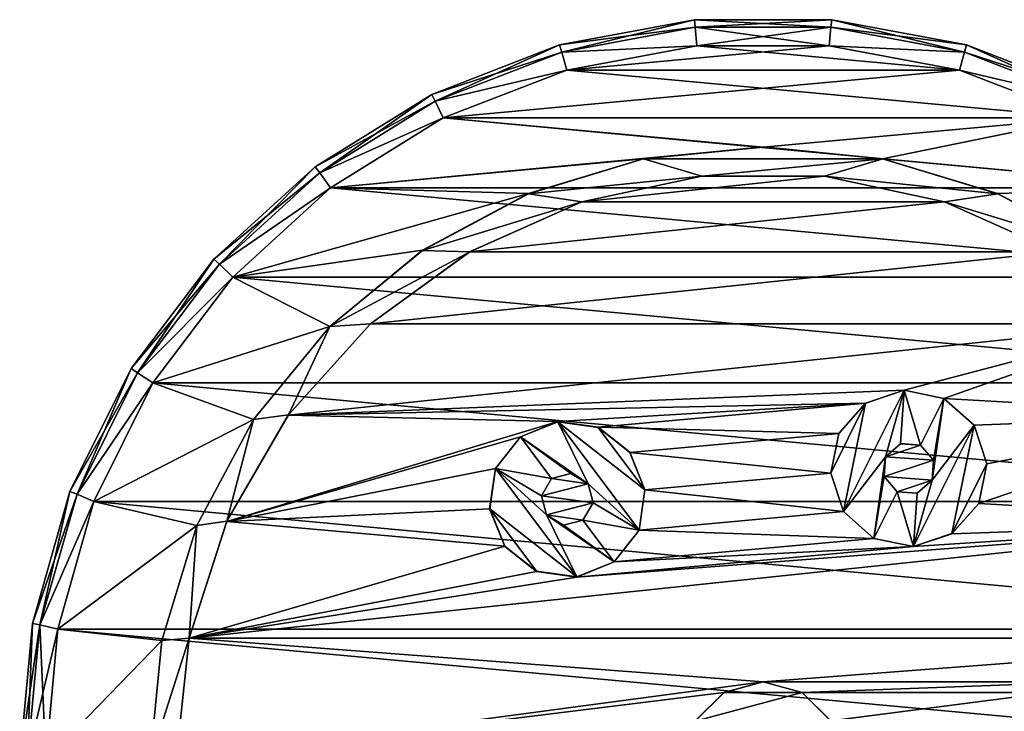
# Model space of a CAD drawing. Header units: millimetres. Extents: x -178 to 325, y 0 to 197.
# Tile 43 of 256: x -164 to -145, y 184 to 197. Entities that reach past the tile are written whole.
import ezdxf

# ---------------------------------------------------------------- set-up
doc = ezdxf.new("R2010")
doc.units = ezdxf.units.MM
doc.header["$LTSCALE"] = 52.148148
for name, color, linetype in [('6044', 7, 'CONTINUOUS'), ('6045', 7, 'CONTINUOUS'), ('6048', 7, 'CONTINUOUS'), ('6051', 7, 'CONTINUOUS'), ('6056', 7, 'CONTINUOUS'), ('6058', 7, 'CONTINUOUS'), ('6062', 7, 'CONTINUOUS'), ('6063', 7, 'CONTINUOUS'), ('6167', 7, 'CONTINUOUS'), ('6168', 7, 'CONTINUOUS'), ('6169', 7, 'CONTINUOUS'), ('6170', 7, 'CONTINUOUS'), ('6171', 7, 'CONTINUOUS'), ('6172', 7, 'CONTINUOUS'), ('6173', 7, 'CONTINUOUS'), ('6174', 7, 'CONTINUOUS'), ('6175', 7, 'CONTINUOUS'), ('6176', 7, 'CONTINUOUS'), ('6177', 7, 'CONTINUOUS'), ('6180', 7, 'CONTINUOUS')]:
    doc.layers.add(name, color=color, linetype=linetype)

msp = doc.modelspace()

# ---------------------------------------------------------------- linework, layer by layer
at = {"layer": '6044', "linetype": 'CONTINUOUS'}
for points in [[(-151.27, 196.941, -7.5), (-146.235, 196.474, -7.5), (-153.765, 196.474, -7.5), (-151.27, 196.941, -7.5)], [(-148.73, 196.941, -7.5), (-146.235, 196.474, -7.5), (-151.27, 196.941, -7.5), (-148.73, 196.941, -7.5)], [(-153.765, 196.474, -7.5), (-143.867, 195.556, -7.5), (-156.133, 195.556, -7.5), (-153.765, 196.474, -7.5)], [(-146.235, 196.474, -7.5), (-143.867, 195.556, -7.5), (-153.765, 196.474, -7.5), (-146.235, 196.474, -7.5)], [(-156.133, 195.556, -7.5), (-141.709, 194.218, -7.5), (-158.291, 194.218, -7.5), (-156.133, 195.556, -7.5)], [(-143.867, 195.556, -7.5), (-141.709, 194.218, -7.5), (-156.133, 195.556, -7.5), (-143.867, 195.556, -7.5)], [(-158.291, 194.218, -7.5), (-139.833, 192.507, -7.5), (-160.167, 192.507, -7.5), (-158.291, 194.218, -7.5)], [(-141.709, 194.218, -7.5), (-139.833, 192.507, -7.5), (-158.291, 194.218, -7.5), (-141.709, 194.218, -7.5)], [(-160.167, 192.507, -7.5), (-138.304, 190.479, -7.5), (-161.696, 190.479, -7.5), (-160.167, 192.507, -7.5)], [(-139.833, 192.507, -7.5), (-138.304, 190.479, -7.5), (-160.167, 192.507, -7.5), (-139.833, 192.507, -7.5)], [(-161.696, 190.479, -7.5), (-137.174, 188.205, -7.5), (-162.826, 188.205, -7.5), (-161.696, 190.479, -7.5)], [(-138.304, 190.479, -7.5), (-137.174, 188.205, -7.5), (-161.696, 190.479, -7.5), (-138.304, 190.479, -7.5)], [(-162.826, 188.205, -7.5), (-136.481, 185.76, -7.5), (-163.519, 185.76, -7.5), (-162.826, 188.205, -7.5)], [(-137.174, 188.205, -7.5), (-136.481, 185.76, -7.5), (-162.826, 188.205, -7.5), (-137.174, 188.205, -7.5)], [(-163.519, 185.76, -7.5), (-136.25, 183.25, -7.5), (-163.75, 183.25, -7.5), (-163.519, 185.76, -7.5)], [(-136.481, 185.76, -7.5), (-136.25, 183.25, -7.5), (-163.519, 185.76, -7.5), (-136.481, 185.76, -7.5)]]:
    msp.add_3dface(points, dxfattribs=at)
at = {"layer": '6045', "linetype": 'CONTINUOUS'}
for points in [[(-151.27, 196.941, 7.5), (-153.765, 196.474, 7.5), (-148.73, 196.941, 7.5), (-151.27, 196.941, 7.5)], [(-148.73, 196.941, 7.5), (-153.765, 196.474, 7.5), (-146.235, 196.474, 7.5), (-148.73, 196.941, 7.5)], [(-153.765, 196.474, 7.5), (-156.133, 195.556, 7.5), (-146.235, 196.474, 7.5), (-153.765, 196.474, 7.5)], [(-146.235, 196.474, 7.5), (-156.133, 195.556, 7.5), (-143.867, 195.556, 7.5), (-146.235, 196.474, 7.5)], [(-156.133, 195.556, 7.5), (-158.291, 194.218, 7.5), (-150, 194.999, 7.5), (-156.133, 195.556, 7.5)], [(-143.867, 195.556, 7.5), (-156.133, 195.556, 7.5), (-150, 194.999, 7.5), (-143.867, 195.556, 7.5)], [(-147.708, 194.774, 7.5), (-143.867, 195.556, 7.5), (-150, 194.999, 7.5), (-147.708, 194.774, 7.5)], [(-141.709, 194.218, 7.5), (-143.867, 195.556, 7.5), (-147.708, 194.774, 7.5), (-141.709, 194.218, 7.5)], [(-150, 194.999, 7.5), (-158.291, 194.218, 7.5), (-152.292, 194.774, 7.5), (-150, 194.999, 7.5)], [(-152.292, 194.774, 7.5), (-158.291, 194.218, 7.5), (-154.495, 194.106, 7.5), (-152.292, 194.774, 7.5)], [(-145.505, 194.106, 7.5), (-141.709, 194.218, 7.5), (-147.708, 194.774, 7.5), (-145.505, 194.106, 7.5)], [(-151.176, 194.438, 7.5), (-153.476, 193.949, 7.5), (-148.824, 194.438, 7.5), (-151.176, 194.438, 7.5)], [(-148.824, 194.438, 7.5), (-153.476, 193.949, 7.5), (-146.524, 193.949, 7.5), (-148.824, 194.438, 7.5)], [(-158.291, 194.218, 7.5), (-160.167, 192.507, 7.5), (-154.495, 194.106, 7.5), (-158.291, 194.218, 7.5)], [(-143.473, 193.02, 7.5), (-141.709, 194.218, 7.5), (-145.505, 194.106, 7.5), (-143.473, 193.02, 7.5)], [(-154.495, 194.106, 7.5), (-160.167, 192.507, 7.5), (-156.527, 193.02, 7.5), (-154.495, 194.106, 7.5)], [(-153.476, 193.949, 7.5), (-155.625, 192.993, 7.5), (-146.524, 193.949, 7.5), (-153.476, 193.949, 7.5)], [(-146.524, 193.949, 7.5), (-155.625, 192.993, 7.5), (-144.375, 192.993, 7.5), (-146.524, 193.949, 7.5)], [(-156.527, 193.02, 7.5), (-160.167, 192.507, 7.5), (-158.307, 191.559, 7.5), (-156.527, 193.02, 7.5)], [(-155.625, 192.993, 7.5), (-157.528, 191.61, 7.5), (-144.375, 192.993, 7.5), (-155.625, 192.993, 7.5)], [(-144.375, 192.993, 7.5), (-157.528, 191.61, 7.5), (-142.472, 191.61, 7.5), (-144.375, 192.993, 7.5)], [(-160.167, 192.507, 7.5), (-161.696, 190.479, 7.5), (-158.307, 191.559, 7.5), (-160.167, 192.507, 7.5)], [(-157.528, 191.61, 7.5), (-159.101, 189.863, 7.5), (-142.472, 191.61, 7.5), (-157.528, 191.61, 7.5)], [(-142.472, 191.61, 7.5), (-159.101, 189.863, 7.5), (-147.297, 190.338, 7.5), (-142.472, 191.61, 7.5)], [(-146.536, 190.183, 7.5), (-142.472, 191.61, 7.5), (-147.297, 190.338, 7.5), (-146.536, 190.183, 7.5)], [(-140.899, 189.863, 7.5), (-142.472, 191.61, 7.5), (-146.536, 190.183, 7.5), (-140.899, 189.863, 7.5)], [(-158.307, 191.559, 7.5), (-161.696, 190.479, 7.5), (-159.769, 189.779, 7.5), (-158.307, 191.559, 7.5)], [(-161.696, 190.479, 7.5), (-162.826, 188.205, 7.5), (-159.769, 189.779, 7.5), (-161.696, 190.479, 7.5)], [(-147.297, 190.338, 7.5), (-159.101, 189.863, 7.5), (-148.033, 190.092, 7.5), (-147.297, 190.338, 7.5)], [(-159.101, 189.863, 7.5), (-153.933, 189.737, 7.5), (-148.033, 190.092, 7.5), (-159.101, 189.863, 7.5)], [(-153.933, 189.737, 7.5), (-153.164, 189.628, 7.5), (-148.033, 190.092, 7.5), (-153.933, 189.737, 7.5)], [(-148.033, 190.092, 7.5), (-153.164, 189.628, 7.5), (-148.548, 189.511, 7.5), (-148.033, 190.092, 7.5)], [(-140.899, 189.863, 7.5), (-146.536, 190.183, 7.5), (-145.955, 189.667, 7.5), (-140.899, 189.863, 7.5)], [(-159.769, 189.779, 7.5), (-162.826, 188.205, 7.5), (-160.855, 187.748, 7.5), (-159.769, 189.779, 7.5)], [(-159.101, 189.863, 7.5), (-160.277, 187.826, 7.5), (-153.933, 189.737, 7.5), (-159.101, 189.863, 7.5)], [(-160.277, 187.826, 7.5), (-154.653, 189.447, 7.5), (-153.933, 189.737, 7.5), (-160.277, 187.826, 7.5)], [(-145.709, 188.931, 7.5), (-140.899, 189.863, 7.5), (-145.955, 189.667, 7.5), (-145.709, 188.931, 7.5)], [(-139.723, 187.826, 7.5), (-140.899, 189.863, 7.5), (-145.865, 188.171, 7.5), (-139.723, 187.826, 7.5)], [(-145.865, 188.171, 7.5), (-140.899, 189.863, 7.5), (-145.709, 188.931, 7.5), (-145.865, 188.171, 7.5)], [(-153.164, 189.628, 7.5), (-152.554, 189.148, 7.5), (-148.548, 189.511, 7.5), (-153.164, 189.628, 7.5)], [(-148.548, 189.511, 7.5), (-152.554, 189.148, 7.5), (-148.704, 188.751, 7.5), (-148.548, 189.511, 7.5)], [(-154.653, 189.447, 7.5), (-160.277, 187.826, 7.5), (-155.132, 188.836, 7.5), (-154.653, 189.447, 7.5)], [(-147.365, 189.315, 7.5), (-147.653, 189.064, 7.5), (-146.983, 189.288, 7.5), (-147.365, 189.315, 7.5)], [(-152.554, 189.148, 7.5), (-152.264, 188.428, 7.5), (-148.704, 188.751, 7.5), (-152.554, 189.148, 7.5)], [(-146.983, 189.288, 7.5), (-147.653, 189.064, 7.5), (-146.732, 188.998, 7.5), (-146.983, 189.288, 7.5)], [(-147.653, 189.064, 7.5), (-147.681, 188.683, 7.5), (-146.732, 188.998, 7.5), (-147.653, 189.064, 7.5)], [(-146.732, 188.998, 7.5), (-147.681, 188.683, 7.5), (-146.76, 188.618, 7.5), (-146.732, 188.998, 7.5)], [(-155.132, 188.836, 7.5), (-160.277, 187.826, 7.5), (-155.242, 188.068, 7.5), (-155.132, 188.836, 7.5)], [(-153.682, 188.743, 7.5), (-154.053, 188.648, 7.5), (-153.353, 188.548, 7.5), (-153.682, 188.743, 7.5)], [(-148.704, 188.751, 7.5), (-152.264, 188.428, 7.5), (-148.458, 188.014, 7.5), (-148.704, 188.751, 7.5)], [(-154.053, 188.648, 7.5), (-154.248, 188.318, 7.5), (-153.353, 188.548, 7.5), (-154.053, 188.648, 7.5)], [(-147.681, 188.683, 7.5), (-147.43, 188.394, 7.5), (-146.76, 188.618, 7.5), (-147.681, 188.683, 7.5)], [(-146.76, 188.618, 7.5), (-147.43, 188.394, 7.5), (-147.048, 188.367, 7.5), (-146.76, 188.618, 7.5)], [(-153.353, 188.548, 7.5), (-154.248, 188.318, 7.5), (-153.258, 188.178, 7.5), (-153.353, 188.548, 7.5)], [(-152.264, 188.428, 7.5), (-152.373, 187.66, 7.5), (-148.458, 188.014, 7.5), (-152.264, 188.428, 7.5)], [(-162.826, 188.205, 7.5), (-163.519, 185.76, 7.5), (-160.855, 187.748, 7.5), (-162.826, 188.205, 7.5)], [(-154.248, 188.318, 7.5), (-154.152, 187.948, 7.5), (-153.258, 188.178, 7.5), (-154.248, 188.318, 7.5)], [(-154.152, 187.948, 7.5), (-153.452, 187.848, 7.5), (-153.258, 188.178, 7.5), (-154.152, 187.948, 7.5)], [(-155.242, 188.068, 7.5), (-160.277, 187.826, 7.5), (-154.952, 187.348, 7.5), (-155.242, 188.068, 7.5)], [(-148.458, 188.014, 7.5), (-152.373, 187.66, 7.5), (-147.877, 187.499, 7.5), (-148.458, 188.014, 7.5)], [(-146.38, 187.589, 7.5), (-139.723, 187.826, 7.5), (-145.865, 188.171, 7.5), (-146.38, 187.589, 7.5)], [(-160.277, 187.826, 7.5), (-161.004, 185.589, 7.5), (-154.952, 187.348, 7.5), (-160.277, 187.826, 7.5)], [(-139.723, 187.826, 7.5), (-161.004, 185.589, 7.5), (-138.996, 185.589, 7.5), (-139.723, 187.826, 7.5)], [(-161.004, 185.589, 7.5), (-139.723, 187.826, 7.5), (-153.573, 186.759, 7.5), (-161.004, 185.589, 7.5)], [(-153.824, 187.753, 7.5), (-153.452, 187.848, 7.5), (-154.152, 187.948, 7.5), (-153.824, 187.753, 7.5)], [(-153.573, 186.759, 7.5), (-139.723, 187.826, 7.5), (-147.116, 187.344, 7.5), (-153.573, 186.759, 7.5)], [(-147.116, 187.344, 7.5), (-139.723, 187.826, 7.5), (-146.38, 187.589, 7.5), (-147.116, 187.344, 7.5)], [(-160.855, 187.748, 7.5), (-163.519, 185.76, 7.5), (-161.524, 185.543, 7.5), (-160.855, 187.748, 7.5)], [(-152.373, 187.66, 7.5), (-152.852, 187.048, 7.5), (-147.877, 187.499, 7.5), (-152.373, 187.66, 7.5)], [(-147.877, 187.499, 7.5), (-152.852, 187.048, 7.5), (-147.116, 187.344, 7.5), (-147.877, 187.499, 7.5)], [(-154.952, 187.348, 7.5), (-161.004, 185.589, 7.5), (-154.341, 186.868, 7.5), (-154.952, 187.348, 7.5)], [(-152.852, 187.048, 7.5), (-153.573, 186.759, 7.5), (-147.116, 187.344, 7.5), (-152.852, 187.048, 7.5)], [(-154.341, 186.868, 7.5), (-161.004, 185.589, 7.5), (-153.573, 186.759, 7.5), (-154.341, 186.868, 7.5)], [(-163.519, 185.76, 7.5), (-163.75, 183.25, 7.5), (-161.524, 185.543, 7.5), (-163.519, 185.76, 7.5)], [(-161.524, 185.543, 7.5), (-163.75, 183.25, 7.5), (-161.75, 183.25, 7.5), (-161.524, 185.543, 7.5)], [(-161.004, 185.589, 7.5), (-161.25, 183.25, 7.5), (-150, 184.749, 7.5), (-161.004, 185.589, 7.5)], [(-138.996, 185.589, 7.5), (-161.004, 185.589, 7.5), (-150, 184.749, 7.5), (-138.996, 185.589, 7.5)], [(-143.75, 184.749, 7.5), (-138.996, 185.589, 7.5), (-150, 184.749, 7.5), (-143.75, 184.749, 7.5)], [(-150, 184.749, 7.5), (-161.25, 183.25, 7.5), (-150.75, 184.549, 7.5), (-150, 184.749, 7.5)], [(-149.25, 184.549, 7.5), (-143.75, 184.749, 7.5), (-150, 184.749, 7.5), (-149.25, 184.549, 7.5)], [(-144.5, 184.549, 7.5), (-143.75, 184.749, 7.5), (-149.25, 184.549, 7.5), (-144.5, 184.549, 7.5)], [(-150.75, 184.549, 7.5), (-161.25, 183.25, 7.5), (-151.299, 184, 7.5), (-150.75, 184.549, 7.5)], [(-148.701, 184, 7.5), (-144.5, 184.549, 7.5), (-149.25, 184.549, 7.5), (-148.701, 184, 7.5)], [(-145.049, 184, 7.5), (-144.5, 184.549, 7.5), (-148.701, 184, 7.5), (-145.049, 184, 7.5)]]:
    msp.add_3dface(points, dxfattribs=at)
at = {"layer": '6048', "linetype": 'CONTINUOUS'}
for points in [[(-151.315, 197.439, -7), (-153.9, 196.956, -7), (-151.315, 197.439, 7), (-151.315, 197.439, -7)], [(-151.315, 197.439, 7), (-153.9, 196.956, -7), (-153.9, 196.956, 7), (-151.315, 197.439, 7)], [(-148.685, 197.439, -7), (-151.315, 197.439, -7), (-148.685, 197.439, 7), (-148.685, 197.439, -7)], [(-148.685, 197.439, 7), (-151.315, 197.439, -7), (-151.315, 197.439, 7), (-148.685, 197.439, 7)], [(-146.1, 196.956, -7), (-148.685, 197.439, -7), (-146.1, 196.956, 7), (-146.1, 196.956, -7)], [(-146.1, 196.956, 7), (-148.685, 197.439, -7), (-148.685, 197.439, 7), (-146.1, 196.956, 7)], [(-153.9, 196.956, -7), (-156.352, 196.006, -7), (-153.9, 196.956, 7), (-153.9, 196.956, -7)], [(-153.9, 196.956, 7), (-156.352, 196.006, -7), (-156.352, 196.006, 7), (-153.9, 196.956, 7)], [(-143.648, 196.006, -7), (-146.1, 196.956, -7), (-143.648, 196.006, 7), (-143.648, 196.006, -7)], [(-143.648, 196.006, 7), (-146.1, 196.956, -7), (-146.1, 196.956, 7), (-143.648, 196.006, 7)], [(-156.352, 196.006, -7), (-158.588, 194.622, -7), (-156.352, 196.006, 7), (-156.352, 196.006, -7)], [(-156.352, 196.006, 7), (-158.588, 194.622, -7), (-158.588, 194.622, 7), (-156.352, 196.006, 7)], [(-158.588, 194.622, -7), (-160.531, 192.85, -7), (-158.588, 194.622, 7), (-158.588, 194.622, -7)], [(-158.588, 194.622, 7), (-160.531, 192.85, -7), (-160.531, 192.85, 7), (-158.588, 194.622, 7)], [(-160.531, 192.85, -7), (-162.116, 190.752, -7), (-160.531, 192.85, 7), (-160.531, 192.85, -7)], [(-160.531, 192.85, 7), (-162.116, 190.752, -7), (-162.116, 190.752, 7), (-160.531, 192.85, 7)], [(-162.116, 190.752, -7), (-163.288, 188.398, -7), (-162.116, 190.752, 7), (-162.116, 190.752, -7)], [(-162.116, 190.752, 7), (-163.288, 188.398, -7), (-163.288, 188.398, 7), (-162.116, 190.752, 7)], [(-163.288, 188.398, -7), (-164.007, 185.868, -7), (-163.288, 188.398, 7), (-163.288, 188.398, -7)], [(-163.288, 188.398, 7), (-164.007, 185.868, -7), (-164.007, 185.868, 7), (-163.288, 188.398, 7)], [(-164.25, 183.25, -7), (-164.25, 183.25, 7), (-164.007, 185.868, 7), (-164.25, 183.25, -7)], [(-164.007, 185.868, -7), (-164.25, 183.25, -7), (-164.007, 185.868, 7), (-164.007, 185.868, -7)]]:
    msp.add_3dface(points, dxfattribs=at)
at = {"layer": '6051', "linetype": 'CONTINUOUS'}
for points in [[(-153.9, 196.956, -7), (-151.315, 197.439, -7), (-153.86, 196.815, -7.354), (-153.9, 196.956, -7)], [(-151.315, 197.439, -7), (-151.301, 197.293, -7.354), (-153.86, 196.815, -7.354), (-151.315, 197.439, -7)], [(-151.315, 197.439, -7), (-148.685, 197.439, -7), (-151.301, 197.293, -7.354), (-151.315, 197.439, -7)], [(-148.685, 197.439, -7), (-148.699, 197.293, -7.354), (-151.301, 197.293, -7.354), (-148.685, 197.439, -7)], [(-148.685, 197.439, -7), (-146.1, 196.956, -7), (-148.699, 197.293, -7.354), (-148.685, 197.439, -7)], [(-151.301, 197.293, -7.354), (-151.27, 196.941, -7.5), (-153.86, 196.815, -7.354), (-151.301, 197.293, -7.354)], [(-148.699, 197.293, -7.354), (-151.27, 196.941, -7.5), (-151.301, 197.293, -7.354), (-148.699, 197.293, -7.354)], [(-148.73, 196.941, -7.5), (-151.27, 196.941, -7.5), (-148.699, 197.293, -7.354), (-148.73, 196.941, -7.5)], [(-146.14, 196.815, -7.354), (-148.73, 196.941, -7.5), (-148.699, 197.293, -7.354), (-146.14, 196.815, -7.354)], [(-146.1, 196.956, -7), (-146.14, 196.815, -7.354), (-148.699, 197.293, -7.354), (-146.1, 196.956, -7)], [(-156.352, 196.006, -7), (-153.9, 196.956, -7), (-156.286, 195.875, -7.354), (-156.352, 196.006, -7)], [(-153.9, 196.956, -7), (-153.86, 196.815, -7.354), (-156.286, 195.875, -7.354), (-153.9, 196.956, -7)], [(-151.27, 196.941, -7.5), (-153.765, 196.474, -7.5), (-153.86, 196.815, -7.354), (-151.27, 196.941, -7.5)], [(-146.235, 196.474, -7.5), (-148.73, 196.941, -7.5), (-146.14, 196.815, -7.354), (-146.235, 196.474, -7.5)], [(-146.1, 196.956, -7), (-143.648, 196.006, -7), (-146.14, 196.815, -7.354), (-146.1, 196.956, -7)], [(-153.86, 196.815, -7.354), (-153.765, 196.474, -7.5), (-156.286, 195.875, -7.354), (-153.86, 196.815, -7.354)], [(-143.714, 195.875, -7.354), (-146.235, 196.474, -7.5), (-146.14, 196.815, -7.354), (-143.714, 195.875, -7.354)], [(-143.648, 196.006, -7), (-143.714, 195.875, -7.354), (-146.14, 196.815, -7.354), (-143.648, 196.006, -7)], [(-153.765, 196.474, -7.5), (-156.133, 195.556, -7.5), (-156.286, 195.875, -7.354), (-153.765, 196.474, -7.5)], [(-143.867, 195.556, -7.5), (-146.235, 196.474, -7.5), (-143.714, 195.875, -7.354), (-143.867, 195.556, -7.5)], [(-158.588, 194.622, -7), (-156.352, 196.006, -7), (-158.499, 194.505, -7.354), (-158.588, 194.622, -7)], [(-156.352, 196.006, -7), (-156.286, 195.875, -7.354), (-158.499, 194.505, -7.354), (-156.352, 196.006, -7)], [(-156.286, 195.875, -7.354), (-156.133, 195.556, -7.5), (-158.499, 194.505, -7.354), (-156.286, 195.875, -7.354)], [(-156.133, 195.556, -7.5), (-158.291, 194.218, -7.5), (-158.499, 194.505, -7.354), (-156.133, 195.556, -7.5)], [(-160.531, 192.85, -7), (-158.588, 194.622, -7), (-160.423, 192.752, -7.354), (-160.531, 192.85, -7)], [(-158.588, 194.622, -7), (-158.499, 194.505, -7.354), (-160.423, 192.752, -7.354), (-158.588, 194.622, -7)], [(-158.499, 194.505, -7.354), (-158.291, 194.218, -7.5), (-160.423, 192.752, -7.354), (-158.499, 194.505, -7.354)], [(-158.291, 194.218, -7.5), (-160.167, 192.507, -7.5), (-160.423, 192.752, -7.354), (-158.291, 194.218, -7.5)], [(-162.116, 190.752, -7), (-160.531, 192.85, -7), (-161.991, 190.675, -7.354), (-162.116, 190.752, -7)], [(-160.531, 192.85, -7), (-160.423, 192.752, -7.354), (-161.991, 190.675, -7.354), (-160.531, 192.85, -7)], [(-160.423, 192.752, -7.354), (-160.167, 192.507, -7.5), (-161.991, 190.675, -7.354), (-160.423, 192.752, -7.354)], [(-160.167, 192.507, -7.5), (-161.696, 190.479, -7.5), (-161.991, 190.675, -7.354), (-160.167, 192.507, -7.5)], [(-163.288, 188.398, -7), (-162.116, 190.752, -7), (-163.151, 188.345, -7.354), (-163.288, 188.398, -7)], [(-162.116, 190.752, -7), (-161.991, 190.675, -7.354), (-163.151, 188.345, -7.354), (-162.116, 190.752, -7)], [(-161.991, 190.675, -7.354), (-161.696, 190.479, -7.5), (-163.151, 188.345, -7.354), (-161.991, 190.675, -7.354)], [(-161.696, 190.479, -7.5), (-162.826, 188.205, -7.5), (-163.151, 188.345, -7.354), (-161.696, 190.479, -7.5)], [(-164.007, 185.868, -7), (-163.288, 188.398, -7), (-163.863, 185.842, -7.354), (-164.007, 185.868, -7)], [(-163.288, 188.398, -7), (-163.151, 188.345, -7.354), (-163.863, 185.842, -7.354), (-163.288, 188.398, -7)], [(-163.151, 188.345, -7.354), (-162.826, 188.205, -7.5), (-163.863, 185.842, -7.354), (-163.151, 188.345, -7.354)], [(-162.826, 188.205, -7.5), (-163.519, 185.76, -7.5), (-163.863, 185.842, -7.354), (-162.826, 188.205, -7.5)], [(-164.25, 183.25, -7), (-164.007, 185.868, -7), (-164.104, 183.25, -7.354), (-164.25, 183.25, -7)], [(-164.104, 183.25, -7.354), (-164.007, 185.868, -7), (-163.863, 185.842, -7.354), (-164.104, 183.25, -7.354)], [(-163.75, 183.25, -7.5), (-164.104, 183.25, -7.354), (-163.863, 185.842, -7.354), (-163.75, 183.25, -7.5)], [(-163.519, 185.76, -7.5), (-163.75, 183.25, -7.5), (-163.863, 185.842, -7.354), (-163.519, 185.76, -7.5)]]:
    msp.add_3dface(points, dxfattribs=at)
at = {"layer": '6056', "linetype": 'CONTINUOUS'}
for points in [[(-151.315, 197.439, 7), (-153.9, 196.956, 7), (-151.301, 197.293, 7.354), (-151.315, 197.439, 7)], [(-148.685, 197.439, 7), (-151.315, 197.439, 7), (-148.699, 197.293, 7.354), (-148.685, 197.439, 7)], [(-151.315, 197.439, 7), (-151.301, 197.293, 7.354), (-148.699, 197.293, 7.354), (-151.315, 197.439, 7)], [(-148.685, 197.439, 7), (-148.699, 197.293, 7.354), (-146.14, 196.815, 7.354), (-148.685, 197.439, 7)], [(-146.1, 196.956, 7), (-148.685, 197.439, 7), (-146.14, 196.815, 7.354), (-146.1, 196.956, 7)], [(-153.9, 196.956, 7), (-153.86, 196.815, 7.354), (-151.301, 197.293, 7.354), (-153.9, 196.956, 7)], [(-153.86, 196.815, 7.354), (-151.27, 196.941, 7.5), (-151.301, 197.293, 7.354), (-153.86, 196.815, 7.354)], [(-151.27, 196.941, 7.5), (-148.73, 196.941, 7.5), (-151.301, 197.293, 7.354), (-151.27, 196.941, 7.5)], [(-151.301, 197.293, 7.354), (-148.73, 196.941, 7.5), (-148.699, 197.293, 7.354), (-151.301, 197.293, 7.354)], [(-148.699, 197.293, 7.354), (-148.73, 196.941, 7.5), (-146.14, 196.815, 7.354), (-148.699, 197.293, 7.354)], [(-153.9, 196.956, 7), (-156.352, 196.006, 7), (-153.86, 196.815, 7.354), (-153.9, 196.956, 7)], [(-153.765, 196.474, 7.5), (-151.27, 196.941, 7.5), (-153.86, 196.815, 7.354), (-153.765, 196.474, 7.5)], [(-148.73, 196.941, 7.5), (-146.235, 196.474, 7.5), (-146.14, 196.815, 7.354), (-148.73, 196.941, 7.5)], [(-146.1, 196.956, 7), (-146.14, 196.815, 7.354), (-143.714, 195.875, 7.354), (-146.1, 196.956, 7)], [(-143.648, 196.006, 7), (-146.1, 196.956, 7), (-143.714, 195.875, 7.354), (-143.648, 196.006, 7)], [(-156.352, 196.006, 7), (-156.286, 195.875, 7.354), (-153.86, 196.815, 7.354), (-156.352, 196.006, 7)], [(-156.286, 195.875, 7.354), (-153.765, 196.474, 7.5), (-153.86, 196.815, 7.354), (-156.286, 195.875, 7.354)], [(-146.14, 196.815, 7.354), (-146.235, 196.474, 7.5), (-143.714, 195.875, 7.354), (-146.14, 196.815, 7.354)], [(-156.133, 195.556, 7.5), (-153.765, 196.474, 7.5), (-156.286, 195.875, 7.354), (-156.133, 195.556, 7.5)], [(-146.235, 196.474, 7.5), (-143.867, 195.556, 7.5), (-143.714, 195.875, 7.354), (-146.235, 196.474, 7.5)], [(-156.352, 196.006, 7), (-158.588, 194.622, 7), (-156.286, 195.875, 7.354), (-156.352, 196.006, 7)], [(-158.588, 194.622, 7), (-158.499, 194.505, 7.354), (-156.286, 195.875, 7.354), (-158.588, 194.622, 7)], [(-158.499, 194.505, 7.354), (-156.133, 195.556, 7.5), (-156.286, 195.875, 7.354), (-158.499, 194.505, 7.354)], [(-158.291, 194.218, 7.5), (-156.133, 195.556, 7.5), (-158.499, 194.505, 7.354), (-158.291, 194.218, 7.5)], [(-158.588, 194.622, 7), (-160.531, 192.85, 7), (-158.499, 194.505, 7.354), (-158.588, 194.622, 7)], [(-160.531, 192.85, 7), (-160.423, 192.752, 7.354), (-158.499, 194.505, 7.354), (-160.531, 192.85, 7)], [(-160.423, 192.752, 7.354), (-158.291, 194.218, 7.5), (-158.499, 194.505, 7.354), (-160.423, 192.752, 7.354)], [(-160.167, 192.507, 7.5), (-158.291, 194.218, 7.5), (-160.423, 192.752, 7.354), (-160.167, 192.507, 7.5)], [(-160.531, 192.85, 7), (-162.116, 190.752, 7), (-160.423, 192.752, 7.354), (-160.531, 192.85, 7)], [(-162.116, 190.752, 7), (-161.991, 190.675, 7.354), (-160.423, 192.752, 7.354), (-162.116, 190.752, 7)], [(-161.991, 190.675, 7.354), (-160.167, 192.507, 7.5), (-160.423, 192.752, 7.354), (-161.991, 190.675, 7.354)], [(-161.696, 190.479, 7.5), (-160.167, 192.507, 7.5), (-161.991, 190.675, 7.354), (-161.696, 190.479, 7.5)], [(-162.116, 190.752, 7), (-163.288, 188.398, 7), (-161.991, 190.675, 7.354), (-162.116, 190.752, 7)], [(-163.288, 188.398, 7), (-163.151, 188.345, 7.354), (-161.991, 190.675, 7.354), (-163.288, 188.398, 7)], [(-163.151, 188.345, 7.354), (-161.696, 190.479, 7.5), (-161.991, 190.675, 7.354), (-163.151, 188.345, 7.354)], [(-162.826, 188.205, 7.5), (-161.696, 190.479, 7.5), (-163.151, 188.345, 7.354), (-162.826, 188.205, 7.5)], [(-163.288, 188.398, 7), (-164.007, 185.868, 7), (-163.151, 188.345, 7.354), (-163.288, 188.398, 7)], [(-164.007, 185.868, 7), (-163.863, 185.842, 7.354), (-163.151, 188.345, 7.354), (-164.007, 185.868, 7)], [(-163.863, 185.842, 7.354), (-162.826, 188.205, 7.5), (-163.151, 188.345, 7.354), (-163.863, 185.842, 7.354)], [(-163.519, 185.76, 7.5), (-162.826, 188.205, 7.5), (-163.863, 185.842, 7.354), (-163.519, 185.76, 7.5)], [(-164.007, 185.868, 7), (-164.25, 183.25, 7), (-163.863, 185.842, 7.354), (-164.007, 185.868, 7)], [(-164.25, 183.25, 7), (-164.104, 183.25, 7.354), (-163.863, 185.842, 7.354), (-164.25, 183.25, 7)], [(-164.104, 183.25, 7.354), (-163.519, 185.76, 7.5), (-163.863, 185.842, 7.354), (-164.104, 183.25, 7.354)], [(-163.75, 183.25, 7.5), (-163.519, 185.76, 7.5), (-164.104, 183.25, 7.354), (-163.75, 183.25, 7.5)]]:
    msp.add_3dface(points, dxfattribs=at)
at = {"layer": '6058', "linetype": 'CONTINUOUS'}
for points in [[(-150, 195, 5.5), (-152.294, 194.774, 5.5), (-147.706, 194.774, 5.5), (-150, 195, 5.5)], [(-154.498, 194.104, 5.5), (-151.176, 194.438, 5.5), (-152.294, 194.774, 5.5), (-154.498, 194.104, 5.5)], [(-152.294, 194.774, 5.5), (-151.176, 194.438, 5.5), (-147.706, 194.774, 5.5), (-152.294, 194.774, 5.5)], [(-151.176, 194.438, 5.5), (-148.824, 194.438, 5.5), (-147.706, 194.774, 5.5), (-151.176, 194.438, 5.5)], [(-147.706, 194.774, 5.5), (-148.824, 194.438, 5.5), (-145.502, 194.104, 5.5), (-147.706, 194.774, 5.5)], [(-153.475, 193.949, 5.5), (-151.176, 194.438, 5.5), (-154.498, 194.104, 5.5), (-153.475, 193.949, 5.5)], [(-148.824, 194.438, 5.5), (-146.525, 193.949, 5.5), (-145.502, 194.104, 5.5), (-148.824, 194.438, 5.5)], [(-156.529, 193.019, 5.5), (-153.475, 193.949, 5.5), (-154.498, 194.104, 5.5), (-156.529, 193.019, 5.5)], [(-145.502, 194.104, 5.5), (-146.525, 193.949, 5.5), (-143.471, 193.019, 5.5), (-145.502, 194.104, 5.5)], [(-155.623, 192.993, 5.5), (-153.475, 193.949, 5.5), (-156.529, 193.019, 5.5), (-155.623, 192.993, 5.5)], [(-146.525, 193.949, 5.5), (-144.377, 192.993, 5.5), (-143.471, 193.019, 5.5), (-146.525, 193.949, 5.5)], [(-158.308, 191.558, 5.5), (-155.623, 192.993, 5.5), (-156.529, 193.019, 5.5), (-158.308, 191.558, 5.5)], [(-157.526, 191.611, 5.5), (-155.623, 192.993, 5.5), (-158.308, 191.558, 5.5), (-157.526, 191.611, 5.5)], [(-159.1, 189.864, 5.5), (-157.526, 191.611, 5.5), (-158.308, 191.558, 5.5), (-159.1, 189.864, 5.5)], [(-159.769, 189.779, 5.5), (-159.1, 189.864, 5.5), (-158.308, 191.558, 5.5), (-159.769, 189.779, 5.5)], [(-160.854, 187.748, 5.5), (-160.277, 187.827, 5.5), (-159.769, 189.779, 5.5), (-160.854, 187.748, 5.5)], [(-160.277, 187.827, 5.5), (-159.1, 189.864, 5.5), (-159.769, 189.779, 5.5), (-160.277, 187.827, 5.5)], [(-161.004, 185.59, 5.5), (-160.277, 187.827, 5.5), (-160.854, 187.748, 5.5), (-161.004, 185.59, 5.5)], [(-161.524, 185.545, 5.5), (-161.004, 185.59, 5.5), (-160.854, 187.748, 5.5), (-161.524, 185.545, 5.5)], [(-161.25, 183.25, 5.5), (-161.004, 185.59, 5.5), (-161.75, 183.25, 5.5), (-161.25, 183.25, 5.5)], [(-161.75, 183.25, 5.5), (-161.004, 185.59, 5.5), (-161.524, 185.545, 5.5), (-161.75, 183.25, 5.5)]]:
    msp.add_3dface(points, dxfattribs=at)
at = {"layer": '6062', "linetype": 'CONTINUOUS'}
for points in [[(-153.476, 193.949, 7.5), (-151.176, 194.438, 7.5), (-153.475, 193.949, 5.5), (-153.476, 193.949, 7.5)], [(-151.176, 194.438, 7.5), (-151.176, 194.438, 5.5), (-153.475, 193.949, 5.5), (-151.176, 194.438, 7.5)], [(-151.176, 194.438, 7.5), (-148.824, 194.438, 7.5), (-151.176, 194.438, 5.5), (-151.176, 194.438, 7.5)], [(-148.824, 194.438, 7.5), (-148.824, 194.438, 5.5), (-151.176, 194.438, 5.5), (-148.824, 194.438, 7.5)], [(-148.824, 194.438, 7.5), (-146.524, 193.949, 7.5), (-148.824, 194.438, 5.5), (-148.824, 194.438, 7.5)], [(-146.524, 193.949, 7.5), (-146.525, 193.949, 5.5), (-148.824, 194.438, 5.5), (-146.524, 193.949, 7.5)], [(-155.625, 192.993, 7.5), (-153.476, 193.949, 7.5), (-155.623, 192.993, 5.5), (-155.625, 192.993, 7.5)], [(-153.476, 193.949, 7.5), (-153.475, 193.949, 5.5), (-155.623, 192.993, 5.5), (-153.476, 193.949, 7.5)], [(-146.524, 193.949, 7.5), (-144.375, 192.993, 7.5), (-146.525, 193.949, 5.5), (-146.524, 193.949, 7.5)], [(-144.375, 192.993, 7.5), (-144.377, 192.993, 5.5), (-146.525, 193.949, 5.5), (-144.375, 192.993, 7.5)], [(-157.528, 191.61, 7.5), (-155.625, 192.993, 7.5), (-157.526, 191.611, 5.5), (-157.528, 191.61, 7.5)], [(-155.625, 192.993, 7.5), (-155.623, 192.993, 5.5), (-157.526, 191.611, 5.5), (-155.625, 192.993, 7.5)], [(-159.101, 189.863, 7.5), (-157.528, 191.61, 7.5), (-159.1, 189.864, 5.5), (-159.101, 189.863, 7.5)], [(-157.528, 191.61, 7.5), (-157.526, 191.611, 5.5), (-159.1, 189.864, 5.5), (-157.528, 191.61, 7.5)], [(-159.101, 189.863, 7.5), (-159.1, 189.864, 5.5), (-160.277, 187.827, 5.5), (-159.101, 189.863, 7.5)], [(-160.277, 187.826, 7.5), (-159.101, 189.863, 7.5), (-160.277, 187.827, 5.5), (-160.277, 187.826, 7.5)], [(-160.277, 187.826, 7.5), (-160.277, 187.827, 5.5), (-161.004, 185.59, 5.5), (-160.277, 187.826, 7.5)], [(-161.004, 185.589, 7.5), (-160.277, 187.826, 7.5), (-161.004, 185.59, 5.5), (-161.004, 185.589, 7.5)], [(-161.004, 185.589, 7.5), (-161.004, 185.59, 5.5), (-161.25, 183.25, 5.5), (-161.004, 185.589, 7.5)], [(-161.25, 183.25, 7.5), (-161.004, 185.589, 7.5), (-161.25, 183.25, 5.5), (-161.25, 183.25, 7.5)]]:
    msp.add_3dface(points, dxfattribs=at)
at = {"layer": '6063', "linetype": 'CONTINUOUS'}
for points in [[(-152.292, 194.774, 7.5), (-152.294, 194.774, 5.5), (-150, 195, 5.5), (-152.292, 194.774, 7.5)], [(-150, 194.999, 7.5), (-152.292, 194.774, 7.5), (-150, 195, 5.5), (-150, 194.999, 7.5)], [(-150, 194.999, 7.5), (-150, 195, 5.5), (-147.706, 194.774, 5.5), (-150, 194.999, 7.5)], [(-147.708, 194.774, 7.5), (-150, 194.999, 7.5), (-147.706, 194.774, 5.5), (-147.708, 194.774, 7.5)], [(-154.495, 194.106, 7.5), (-154.498, 194.104, 5.5), (-152.294, 194.774, 5.5), (-154.495, 194.106, 7.5)], [(-152.292, 194.774, 7.5), (-154.495, 194.106, 7.5), (-152.294, 194.774, 5.5), (-152.292, 194.774, 7.5)], [(-145.505, 194.106, 7.5), (-147.708, 194.774, 7.5), (-145.502, 194.104, 5.5), (-145.505, 194.106, 7.5)], [(-147.708, 194.774, 7.5), (-147.706, 194.774, 5.5), (-145.502, 194.104, 5.5), (-147.708, 194.774, 7.5)], [(-156.527, 193.02, 7.5), (-156.529, 193.019, 5.5), (-154.498, 194.104, 5.5), (-156.527, 193.02, 7.5)], [(-154.495, 194.106, 7.5), (-156.527, 193.02, 7.5), (-154.498, 194.104, 5.5), (-154.495, 194.106, 7.5)], [(-143.473, 193.02, 7.5), (-145.505, 194.106, 7.5), (-143.471, 193.019, 5.5), (-143.473, 193.02, 7.5)], [(-145.505, 194.106, 7.5), (-145.502, 194.104, 5.5), (-143.471, 193.019, 5.5), (-145.505, 194.106, 7.5)], [(-158.307, 191.559, 7.5), (-158.308, 191.558, 5.5), (-156.529, 193.019, 5.5), (-158.307, 191.559, 7.5)], [(-156.527, 193.02, 7.5), (-158.307, 191.559, 7.5), (-156.529, 193.019, 5.5), (-156.527, 193.02, 7.5)], [(-158.307, 191.559, 7.5), (-159.769, 189.779, 7.5), (-158.308, 191.558, 5.5), (-158.307, 191.559, 7.5)], [(-159.769, 189.779, 7.5), (-159.769, 189.779, 5.5), (-158.308, 191.558, 5.5), (-159.769, 189.779, 7.5)], [(-159.769, 189.779, 7.5), (-160.855, 187.748, 7.5), (-159.769, 189.779, 5.5), (-159.769, 189.779, 7.5)], [(-160.855, 187.748, 7.5), (-160.854, 187.748, 5.5), (-159.769, 189.779, 5.5), (-160.855, 187.748, 7.5)], [(-160.855, 187.748, 7.5), (-161.524, 185.543, 7.5), (-160.854, 187.748, 5.5), (-160.855, 187.748, 7.5)], [(-161.524, 185.543, 7.5), (-161.524, 185.545, 5.5), (-160.854, 187.748, 5.5), (-161.524, 185.543, 7.5)], [(-161.524, 185.543, 7.5), (-161.75, 183.25, 7.5), (-161.524, 185.545, 5.5), (-161.524, 185.543, 7.5)], [(-161.75, 183.25, 7.5), (-161.75, 183.25, 5.5), (-161.524, 185.545, 5.5), (-161.75, 183.25, 7.5)]]:
    msp.add_3dface(points, dxfattribs=at)
at = {"layer": '6167', "linetype": 'CONTINUOUS'}
for points in [[(-153.934, 189.736, 9.5), (-154.653, 189.447, 9.5), (-153.353, 188.548, 9.5), (-153.934, 189.736, 9.5)], [(-153.163, 189.627, 9.5), (-153.934, 189.736, 9.5), (-152.264, 188.429, 9.5), (-153.163, 189.627, 9.5)], [(-152.264, 188.429, 9.5), (-153.934, 189.736, 9.5), (-152.374, 187.659, 9.5), (-152.264, 188.429, 9.5)], [(-152.374, 187.659, 9.5), (-153.934, 189.736, 9.5), (-153.353, 188.548, 9.5), (-152.374, 187.659, 9.5)], [(-152.553, 189.149, 9.5), (-153.163, 189.627, 9.5), (-152.264, 188.429, 9.5), (-152.553, 189.149, 9.5)], [(-154.653, 189.447, 9.5), (-155.131, 188.837, 9.5), (-154.053, 188.648, 9.5), (-154.653, 189.447, 9.5)], [(-154.653, 189.447, 9.5), (-154.053, 188.648, 9.5), (-153.682, 188.742, 9.5), (-154.653, 189.447, 9.5)], [(-153.353, 188.548, 9.5), (-154.653, 189.447, 9.5), (-153.682, 188.742, 9.5), (-153.353, 188.548, 9.5)], [(-155.241, 188.067, 9.5), (-153.571, 186.76, 9.5), (-155.131, 188.837, 9.5), (-155.241, 188.067, 9.5)], [(-155.131, 188.837, 9.5), (-153.571, 186.76, 9.5), (-154.153, 187.948, 9.5), (-155.131, 188.837, 9.5)], [(-154.053, 188.648, 9.5), (-155.131, 188.837, 9.5), (-154.247, 188.318, 9.5), (-154.053, 188.648, 9.5)], [(-154.247, 188.318, 9.5), (-155.131, 188.837, 9.5), (-154.153, 187.948, 9.5), (-154.247, 188.318, 9.5)], [(-153.259, 188.178, 9.5), (-152.374, 187.659, 9.5), (-153.353, 188.548, 9.5), (-153.259, 188.178, 9.5)], [(-153.452, 187.848, 9.5), (-152.374, 187.659, 9.5), (-153.259, 188.178, 9.5), (-153.452, 187.848, 9.5)], [(-154.342, 186.869, 9.5), (-153.571, 186.76, 9.5), (-155.241, 188.067, 9.5), (-154.342, 186.869, 9.5)], [(-154.952, 187.347, 9.5), (-154.342, 186.869, 9.5), (-155.241, 188.067, 9.5), (-154.952, 187.347, 9.5)], [(-153.571, 186.76, 9.5), (-152.852, 187.048, 9.5), (-154.153, 187.948, 9.5), (-153.571, 186.76, 9.5)], [(-154.153, 187.948, 9.5), (-152.852, 187.048, 9.5), (-153.823, 187.754, 9.5), (-154.153, 187.948, 9.5)], [(-153.823, 187.754, 9.5), (-152.852, 187.048, 9.5), (-153.452, 187.848, 9.5), (-153.823, 187.754, 9.5)], [(-152.852, 187.048, 9.5), (-152.374, 187.659, 9.5), (-153.452, 187.848, 9.5), (-152.852, 187.048, 9.5)]]:
    msp.add_3dface(points, dxfattribs=at)
at = {"layer": '6168', "linetype": 'CONTINUOUS'}
for points in [[(-154.653, 189.447, 7.5), (-155.132, 188.836, 7.5), (-154.653, 189.447, 9.5), (-154.653, 189.447, 7.5)], [(-154.653, 189.447, 9.5), (-155.132, 188.836, 7.5), (-155.131, 188.837, 9.5), (-154.653, 189.447, 9.5)], [(-155.132, 188.836, 7.5), (-155.242, 188.068, 7.5), (-155.131, 188.837, 9.5), (-155.132, 188.836, 7.5)], [(-155.242, 188.068, 7.5), (-155.241, 188.067, 9.5), (-155.131, 188.837, 9.5), (-155.242, 188.068, 7.5)], [(-155.242, 188.068, 7.5), (-154.952, 187.348, 7.5), (-155.241, 188.067, 9.5), (-155.242, 188.068, 7.5)], [(-154.952, 187.348, 7.5), (-154.952, 187.347, 9.5), (-155.241, 188.067, 9.5), (-154.952, 187.348, 7.5)], [(-154.952, 187.348, 7.5), (-154.341, 186.868, 7.5), (-154.952, 187.347, 9.5), (-154.952, 187.348, 7.5)], [(-154.341, 186.868, 7.5), (-154.342, 186.869, 9.5), (-154.952, 187.347, 9.5), (-154.341, 186.868, 7.5)], [(-153.573, 186.759, 7.5), (-152.852, 187.048, 7.5), (-153.571, 186.76, 9.5), (-153.573, 186.759, 7.5)], [(-152.852, 187.048, 7.5), (-152.852, 187.048, 9.5), (-153.571, 186.76, 9.5), (-152.852, 187.048, 7.5)], [(-154.341, 186.868, 7.5), (-153.573, 186.759, 7.5), (-154.342, 186.869, 9.5), (-154.341, 186.868, 7.5)], [(-153.573, 186.759, 7.5), (-153.571, 186.76, 9.5), (-154.342, 186.869, 9.5), (-153.573, 186.759, 7.5)]]:
    msp.add_3dface(points, dxfattribs=at)
at = {"layer": '6169', "linetype": 'CONTINUOUS'}
for points in [[(-153.933, 189.737, 7.5), (-154.653, 189.447, 7.5), (-153.934, 189.736, 9.5), (-153.933, 189.737, 7.5)], [(-154.653, 189.447, 7.5), (-154.653, 189.447, 9.5), (-153.934, 189.736, 9.5), (-154.653, 189.447, 7.5)], [(-153.933, 189.737, 7.5), (-153.934, 189.736, 9.5), (-153.163, 189.627, 9.5), (-153.933, 189.737, 7.5)], [(-153.164, 189.628, 7.5), (-153.933, 189.737, 7.5), (-153.163, 189.627, 9.5), (-153.164, 189.628, 7.5)], [(-152.554, 189.148, 7.5), (-153.164, 189.628, 7.5), (-152.553, 189.149, 9.5), (-152.554, 189.148, 7.5)], [(-153.164, 189.628, 7.5), (-153.163, 189.627, 9.5), (-152.553, 189.149, 9.5), (-153.164, 189.628, 7.5)], [(-152.554, 189.148, 7.5), (-152.553, 189.149, 9.5), (-152.264, 188.429, 9.5), (-152.554, 189.148, 7.5)], [(-152.264, 188.428, 7.5), (-152.554, 189.148, 7.5), (-152.264, 188.429, 9.5), (-152.264, 188.428, 7.5)], [(-152.264, 188.428, 7.5), (-152.264, 188.429, 9.5), (-152.374, 187.659, 9.5), (-152.264, 188.428, 7.5)], [(-152.373, 187.66, 7.5), (-152.264, 188.428, 7.5), (-152.374, 187.659, 9.5), (-152.373, 187.66, 7.5)], [(-152.852, 187.048, 7.5), (-152.373, 187.66, 7.5), (-152.852, 187.048, 9.5), (-152.852, 187.048, 7.5)], [(-152.373, 187.66, 7.5), (-152.374, 187.659, 9.5), (-152.852, 187.048, 9.5), (-152.373, 187.66, 7.5)]]:
    msp.add_3dface(points, dxfattribs=at)
at = {"layer": '6170', "linetype": 'CONTINUOUS'}
for points in [[(-154.053, 188.648, 7.5), (-153.682, 188.743, 7.5), (-154.053, 188.648, 9.5), (-154.053, 188.648, 7.5)], [(-154.053, 188.648, 9.5), (-153.682, 188.743, 7.5), (-153.682, 188.742, 9.5), (-154.053, 188.648, 9.5)], [(-153.682, 188.743, 7.5), (-153.353, 188.548, 7.5), (-153.682, 188.742, 9.5), (-153.682, 188.743, 7.5)], [(-153.353, 188.548, 7.5), (-153.353, 188.548, 9.5), (-153.682, 188.742, 9.5), (-153.353, 188.548, 7.5)], [(-153.353, 188.548, 7.5), (-153.258, 188.178, 7.5), (-153.353, 188.548, 9.5), (-153.353, 188.548, 7.5)], [(-153.258, 188.178, 7.5), (-153.259, 188.178, 9.5), (-153.353, 188.548, 9.5), (-153.258, 188.178, 7.5)], [(-153.258, 188.178, 7.5), (-153.452, 187.848, 7.5), (-153.259, 188.178, 9.5), (-153.258, 188.178, 7.5)], [(-153.452, 187.848, 7.5), (-153.452, 187.848, 9.5), (-153.259, 188.178, 9.5), (-153.452, 187.848, 7.5)]]:
    msp.add_3dface(points, dxfattribs=at)
at = {"layer": '6171', "linetype": 'CONTINUOUS'}
for points in [[(-154.248, 188.318, 7.5), (-154.053, 188.648, 7.5), (-154.247, 188.318, 9.5), (-154.248, 188.318, 7.5)], [(-154.053, 188.648, 7.5), (-154.053, 188.648, 9.5), (-154.247, 188.318, 9.5), (-154.053, 188.648, 7.5)], [(-154.152, 187.948, 7.5), (-154.248, 188.318, 7.5), (-154.153, 187.948, 9.5), (-154.152, 187.948, 7.5)], [(-154.248, 188.318, 7.5), (-154.247, 188.318, 9.5), (-154.153, 187.948, 9.5), (-154.248, 188.318, 7.5)], [(-154.152, 187.948, 7.5), (-154.153, 187.948, 9.5), (-153.823, 187.754, 9.5), (-154.152, 187.948, 7.5)], [(-153.824, 187.753, 7.5), (-154.152, 187.948, 7.5), (-153.823, 187.754, 9.5), (-153.824, 187.753, 7.5)], [(-153.452, 187.848, 7.5), (-153.824, 187.753, 7.5), (-153.452, 187.848, 9.5), (-153.452, 187.848, 7.5)], [(-153.824, 187.753, 7.5), (-153.823, 187.754, 9.5), (-153.452, 187.848, 9.5), (-153.824, 187.753, 7.5)]]:
    msp.add_3dface(points, dxfattribs=at)
at = {"layer": '6172', "linetype": 'CONTINUOUS'}
for points in [[(-148.034, 190.091, 9.5), (-148.457, 188.014, 9.5), (-147.296, 190.338, 9.5), (-148.034, 190.091, 9.5)], [(-147.296, 190.338, 9.5), (-148.457, 188.014, 9.5), (-147.654, 189.064, 9.5), (-147.296, 190.338, 9.5)], [(-147.364, 189.314, 9.5), (-147.296, 190.338, 9.5), (-147.654, 189.064, 9.5), (-147.364, 189.314, 9.5)], [(-146.983, 189.288, 9.5), (-147.296, 190.338, 9.5), (-147.364, 189.314, 9.5), (-146.983, 189.288, 9.5)], [(-146.536, 190.183, 9.5), (-147.296, 190.338, 9.5), (-146.983, 189.288, 9.5), (-146.536, 190.183, 9.5)], [(-148.703, 188.752, 9.5), (-148.457, 188.014, 9.5), (-148.034, 190.091, 9.5), (-148.703, 188.752, 9.5)], [(-148.548, 189.511, 9.5), (-148.703, 188.752, 9.5), (-148.034, 190.091, 9.5), (-148.548, 189.511, 9.5)], [(-146.536, 190.183, 9.5), (-146.983, 189.288, 9.5), (-146.733, 188.999, 9.5), (-146.536, 190.183, 9.5)], [(-145.956, 189.668, 9.5), (-146.536, 190.183, 9.5), (-146.759, 188.617, 9.5), (-145.956, 189.668, 9.5)], [(-146.759, 188.617, 9.5), (-146.536, 190.183, 9.5), (-146.733, 188.999, 9.5), (-146.759, 188.617, 9.5)], [(-146.379, 187.591, 9.5), (-145.956, 189.668, 9.5), (-147.117, 187.344, 9.5), (-146.379, 187.591, 9.5)], [(-147.117, 187.344, 9.5), (-145.956, 189.668, 9.5), (-146.759, 188.617, 9.5), (-147.117, 187.344, 9.5)], [(-145.71, 188.93, 9.5), (-145.956, 189.668, 9.5), (-146.379, 187.591, 9.5), (-145.71, 188.93, 9.5)], [(-148.457, 188.014, 9.5), (-147.877, 187.499, 9.5), (-147.654, 189.064, 9.5), (-148.457, 188.014, 9.5)], [(-147.654, 189.064, 9.5), (-147.877, 187.499, 9.5), (-147.68, 188.683, 9.5), (-147.654, 189.064, 9.5)], [(-145.865, 188.17, 9.5), (-145.71, 188.93, 9.5), (-146.379, 187.591, 9.5), (-145.865, 188.17, 9.5)], [(-147.68, 188.683, 9.5), (-147.877, 187.499, 9.5), (-147.43, 188.394, 9.5), (-147.68, 188.683, 9.5)], [(-147.048, 188.367, 9.5), (-147.117, 187.344, 9.5), (-146.759, 188.617, 9.5), (-147.048, 188.367, 9.5)], [(-147.877, 187.499, 9.5), (-147.117, 187.344, 9.5), (-147.43, 188.394, 9.5), (-147.877, 187.499, 9.5)], [(-147.43, 188.394, 9.5), (-147.117, 187.344, 9.5), (-147.048, 188.367, 9.5), (-147.43, 188.394, 9.5)]]:
    msp.add_3dface(points, dxfattribs=at)
at = {"layer": '6173', "linetype": 'CONTINUOUS'}
for points in [[(-148.033, 190.092, 7.5), (-148.034, 190.091, 9.5), (-147.296, 190.338, 9.5), (-148.033, 190.092, 7.5)], [(-147.297, 190.338, 7.5), (-148.033, 190.092, 7.5), (-147.296, 190.338, 9.5), (-147.297, 190.338, 7.5)], [(-146.536, 190.183, 7.5), (-147.297, 190.338, 7.5), (-146.536, 190.183, 9.5), (-146.536, 190.183, 7.5)], [(-146.536, 190.183, 9.5), (-147.297, 190.338, 7.5), (-147.296, 190.338, 9.5), (-146.536, 190.183, 9.5)], [(-148.033, 190.092, 7.5), (-148.548, 189.511, 7.5), (-148.034, 190.091, 9.5), (-148.033, 190.092, 7.5)], [(-148.548, 189.511, 7.5), (-148.548, 189.511, 9.5), (-148.034, 190.091, 9.5), (-148.548, 189.511, 7.5)], [(-148.548, 189.511, 7.5), (-148.704, 188.751, 7.5), (-148.548, 189.511, 9.5), (-148.548, 189.511, 7.5)], [(-148.704, 188.751, 7.5), (-148.703, 188.752, 9.5), (-148.548, 189.511, 9.5), (-148.704, 188.751, 7.5)], [(-148.704, 188.751, 7.5), (-148.458, 188.014, 7.5), (-148.703, 188.752, 9.5), (-148.704, 188.751, 7.5)], [(-148.458, 188.014, 7.5), (-148.457, 188.014, 9.5), (-148.703, 188.752, 9.5), (-148.458, 188.014, 7.5)], [(-148.458, 188.014, 7.5), (-147.877, 187.499, 7.5), (-148.457, 188.014, 9.5), (-148.458, 188.014, 7.5)], [(-147.877, 187.499, 7.5), (-147.877, 187.499, 9.5), (-148.457, 188.014, 9.5), (-147.877, 187.499, 7.5)]]:
    msp.add_3dface(points, dxfattribs=at)
at = {"layer": '6174', "linetype": 'CONTINUOUS'}
for points in [[(-145.955, 189.667, 7.5), (-146.536, 190.183, 7.5), (-145.956, 189.668, 9.5), (-145.955, 189.667, 7.5)], [(-146.536, 190.183, 7.5), (-146.536, 190.183, 9.5), (-145.956, 189.668, 9.5), (-146.536, 190.183, 7.5)], [(-145.955, 189.667, 7.5), (-145.956, 189.668, 9.5), (-145.71, 188.93, 9.5), (-145.955, 189.667, 7.5)], [(-145.709, 188.931, 7.5), (-145.955, 189.667, 7.5), (-145.71, 188.93, 9.5), (-145.709, 188.931, 7.5)], [(-145.865, 188.171, 7.5), (-145.709, 188.931, 7.5), (-145.865, 188.17, 9.5), (-145.865, 188.171, 7.5)], [(-145.709, 188.931, 7.5), (-145.71, 188.93, 9.5), (-145.865, 188.17, 9.5), (-145.709, 188.931, 7.5)], [(-146.38, 187.589, 7.5), (-145.865, 188.171, 7.5), (-146.379, 187.591, 9.5), (-146.38, 187.589, 7.5)], [(-145.865, 188.171, 7.5), (-145.865, 188.17, 9.5), (-146.379, 187.591, 9.5), (-145.865, 188.171, 7.5)], [(-147.877, 187.499, 7.5), (-147.116, 187.344, 7.5), (-147.877, 187.499, 9.5), (-147.877, 187.499, 7.5)], [(-147.116, 187.344, 7.5), (-147.117, 187.344, 9.5), (-147.877, 187.499, 9.5), (-147.116, 187.344, 7.5)], [(-146.38, 187.589, 7.5), (-146.379, 187.591, 9.5), (-147.117, 187.344, 9.5), (-146.38, 187.589, 7.5)], [(-147.116, 187.344, 7.5), (-146.38, 187.589, 7.5), (-147.117, 187.344, 9.5), (-147.116, 187.344, 7.5)]]:
    msp.add_3dface(points, dxfattribs=at)
at = {"layer": '6175', "linetype": 'CONTINUOUS'}
for points in [[(-146.983, 189.288, 7.5), (-146.732, 188.998, 7.5), (-146.983, 189.288, 9.5), (-146.983, 189.288, 7.5)], [(-146.983, 189.288, 9.5), (-146.732, 188.998, 7.5), (-146.733, 188.999, 9.5), (-146.983, 189.288, 9.5)], [(-146.732, 188.998, 7.5), (-146.76, 188.618, 7.5), (-146.733, 188.999, 9.5), (-146.732, 188.998, 7.5)], [(-146.76, 188.618, 7.5), (-146.759, 188.617, 9.5), (-146.733, 188.999, 9.5), (-146.76, 188.618, 7.5)], [(-146.76, 188.618, 7.5), (-147.048, 188.367, 7.5), (-146.759, 188.617, 9.5), (-146.76, 188.618, 7.5)], [(-147.048, 188.367, 7.5), (-147.048, 188.367, 9.5), (-146.759, 188.617, 9.5), (-147.048, 188.367, 7.5)], [(-147.048, 188.367, 7.5), (-147.43, 188.394, 7.5), (-147.048, 188.367, 9.5), (-147.048, 188.367, 7.5)], [(-147.43, 188.394, 7.5), (-147.43, 188.394, 9.5), (-147.048, 188.367, 9.5), (-147.43, 188.394, 7.5)]]:
    msp.add_3dface(points, dxfattribs=at)
at = {"layer": '6176', "linetype": 'CONTINUOUS'}
for points in [[(-147.653, 189.064, 7.5), (-147.365, 189.315, 7.5), (-147.654, 189.064, 9.5), (-147.653, 189.064, 7.5)], [(-147.365, 189.315, 7.5), (-147.364, 189.314, 9.5), (-147.654, 189.064, 9.5), (-147.365, 189.315, 7.5)], [(-147.365, 189.315, 7.5), (-146.983, 189.288, 7.5), (-147.364, 189.314, 9.5), (-147.365, 189.315, 7.5)], [(-146.983, 189.288, 7.5), (-146.983, 189.288, 9.5), (-147.364, 189.314, 9.5), (-146.983, 189.288, 7.5)], [(-147.681, 188.683, 7.5), (-147.653, 189.064, 7.5), (-147.68, 188.683, 9.5), (-147.681, 188.683, 7.5)], [(-147.653, 189.064, 7.5), (-147.654, 189.064, 9.5), (-147.68, 188.683, 9.5), (-147.653, 189.064, 7.5)], [(-147.43, 188.394, 7.5), (-147.681, 188.683, 7.5), (-147.43, 188.394, 9.5), (-147.43, 188.394, 7.5)], [(-147.681, 188.683, 7.5), (-147.68, 188.683, 9.5), (-147.43, 188.394, 9.5), (-147.681, 188.683, 7.5)]]:
    msp.add_3dface(points, dxfattribs=at)
at = {"layer": '6177', "linetype": 'CONTINUOUS'}
for points in [[(-150, 184.75, 9.5), (-150.749, 184.549, 9.5), (-149.251, 184.549, 9.5), (-150, 184.75, 9.5)], [(-150.749, 184.549, 9.5), (-151.299, 183.999, 9.5), (-149.251, 184.549, 9.5), (-150.749, 184.549, 9.5)], [(-149.251, 184.549, 9.5), (-151.299, 183.999, 9.5), (-148.701, 183.999, 9.5), (-149.251, 184.549, 9.5)]]:
    msp.add_3dface(points, dxfattribs=at)
at = {"layer": '6180', "linetype": 'CONTINUOUS'}
for points in [[(-150, 184.749, 7.5), (-150.75, 184.549, 7.5), (-150, 184.75, 9.5), (-150, 184.749, 7.5)], [(-150.75, 184.549, 7.5), (-150.749, 184.549, 9.5), (-150, 184.75, 9.5), (-150.75, 184.549, 7.5)], [(-150, 184.749, 7.5), (-150, 184.75, 9.5), (-149.251, 184.549, 9.5), (-150, 184.749, 7.5)], [(-149.25, 184.549, 7.5), (-150, 184.749, 7.5), (-149.251, 184.549, 9.5), (-149.25, 184.549, 7.5)], [(-150.75, 184.549, 7.5), (-151.299, 184, 7.5), (-150.749, 184.549, 9.5), (-150.75, 184.549, 7.5)], [(-151.299, 184, 7.5), (-151.299, 183.999, 9.5), (-150.749, 184.549, 9.5), (-151.299, 184, 7.5)], [(-149.25, 184.549, 7.5), (-149.251, 184.549, 9.5), (-148.701, 183.999, 9.5), (-149.25, 184.549, 7.5)], [(-148.701, 184, 7.5), (-149.25, 184.549, 7.5), (-148.701, 183.999, 9.5), (-148.701, 184, 7.5)]]:
    msp.add_3dface(points, dxfattribs=at)

doc.saveas('drawing.dxf')
